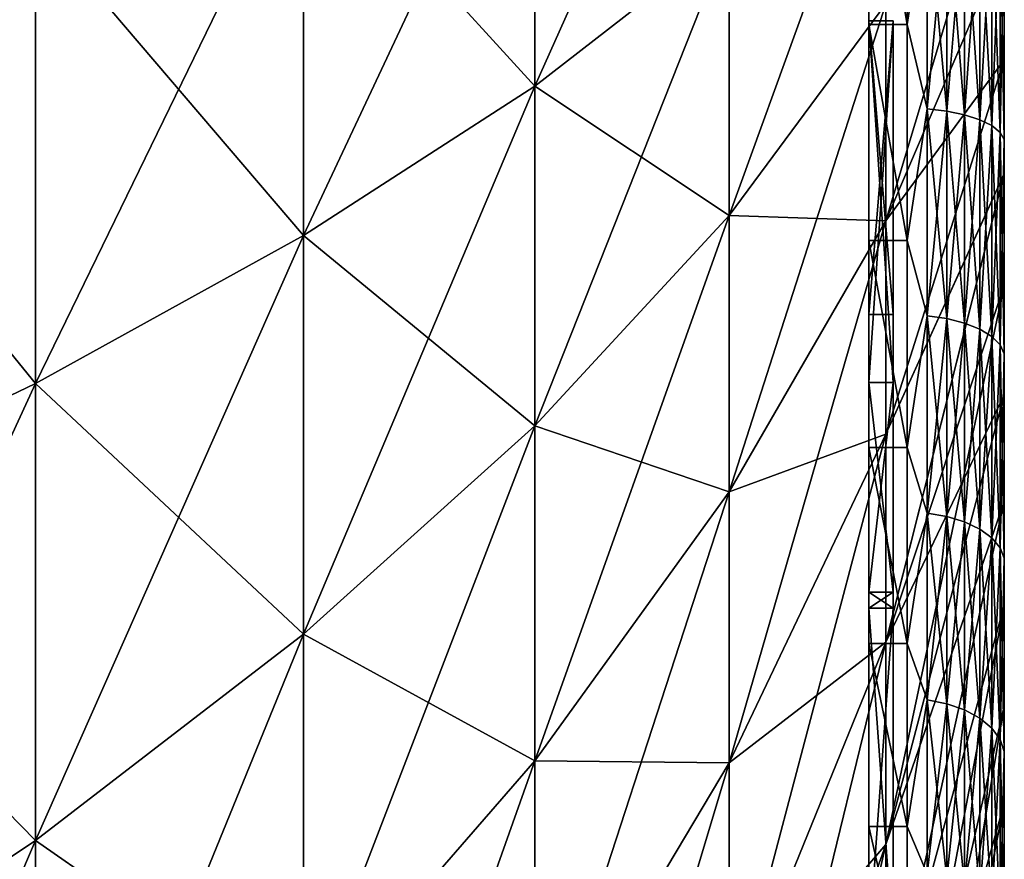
# Model space of a CAD drawing. Header units: metres. Extents: x -61 to 49, y -32 to 32.
# Tile 205 of 256: x 46.61 to 48.63, y -3.34 to -1.63. Entities that reach past the tile are written whole.
import ezdxf

# ---------------------------------------------------------------- set-up
doc = ezdxf.new("R2010")
doc.units = ezdxf.units.M
doc.layers.add('solid_K_27_40_10_000Y34', color=7, linetype='CONTINUOUS')

msp = doc.modelspace()

# ---------------------------------------------------------------- linework, layer by layer
at = {"layer": 'solid_K_27_40_10_000Y34'}
for points in [[(48.349373, 4.641845, -1.8583), (48.349373, -4.641845, -1.8583), (48.349373, -4.444184, -2.29112)], [(48.349373, 2.968728, -1.499182), (48.349373, -4.641845, -1.8583), (48.349373, 4.641845, -1.8583)], [(48.349373, 4.641845, -1.8583), (48.349373, -4.444184, -2.29112), (48.349373, 4.444184, -2.29112)], [(48.349373, -4.641845, 1.8583), (48.349373, 4.641845, 1.8583), (48.349373, 4.444184, 2.29112)], [(48.349373, -3.514, 1.5), (48.349373, 4.641845, 1.8583), (48.349373, -4.641845, 1.8583)], [(48.349373, -2.828286, 1.5), (48.349373, 4.641845, 1.8583), (48.349373, -3.514, 1.5)], [(48.349373, -2.366823, 1.5), (48.349373, -1.628286, 1.5), (48.349373, 4.641845, 1.8583)], [(48.349373, -1.623286, 1.5), (48.349373, 4.641845, 1.8583), (48.349373, -1.628286, 1.5)], [(48.349373, -2.828286, 1.5), (48.349373, -2.366823, 1.5), (48.349373, 4.641845, 1.8583)], [(48.349373, 4.444184, -2.29112), (48.349373, -4.444184, -2.29112), (48.349373, -4.206276, -2.703191)], [(48.349373, 4.444184, -2.29112), (48.349373, -4.206276, -2.703191), (48.349373, 4.206276, -2.703191)], [(48.349373, -4.444184, 2.29112), (48.349373, 4.444184, 2.29112), (48.349373, 4.206276, 2.703191)], [(48.349373, -4.641845, 1.8583), (48.349373, 4.444184, 2.29112), (48.349373, -4.444184, 2.29112)], [(48.349373, 4.206276, -2.703191), (48.349373, -4.206276, -2.703191), (48.349373, -3.930275, -3.090783)], [(48.349373, 4.206276, -2.703191), (48.349373, -3.930275, -3.090783), (48.349373, 3.930275, -3.090783)], [(48.349373, -4.206276, 2.703191), (48.349373, 4.206276, 2.703191), (48.349373, 3.930275, 3.090783)], [(48.349373, -4.444184, 2.29112), (48.349373, 4.206276, 2.703191), (48.349373, -4.206276, 2.703191)], [(48.349373, 3.930275, -3.090783), (48.349373, -3.930275, -3.090783), (48.349373, -3.618681, -3.450384)], [(48.349373, 3.930275, -3.090783), (48.349373, -3.618681, -3.450384), (48.349373, 3.618681, -3.450384)], [(48.349373, -3.930275, 3.090783), (48.349373, 3.930275, 3.090783), (48.349373, 3.618681, 3.450384)], [(48.349373, -4.206276, 2.703191), (48.349373, 3.930275, 3.090783), (48.349373, -3.930275, 3.090783)], [(48.349373, 3.618681, -3.450384), (48.349373, -3.618681, -3.450384), (48.349373, -3.274315, -3.778738)], [(48.349373, 3.618681, -3.450384), (48.349373, -3.274315, -3.778738), (48.349373, 3.274315, -3.778738)], [(48.349373, -3.618681, 3.450384), (48.349373, 3.618681, 3.450384), (48.349373, 3.274315, 3.778738)], [(48.349373, -3.930275, 3.090783), (48.349373, 3.618681, 3.450384), (48.349373, -3.618681, 3.450384)], [(48.349373, 3.274315, -3.778738), (48.349373, -3.274315, -3.778738), (48.349373, -2.900296, -4.072872)], [(48.349373, 3.274315, -3.778738), (48.349373, -2.900296, -4.072872), (48.349373, 2.900296, -4.072872)], [(48.349373, -3.274315, 3.778738), (48.349373, 3.274315, 3.778738), (48.349373, 2.900296, 4.072872)], [(48.349373, -3.618681, 3.450384), (48.349373, 3.274315, 3.778738), (48.349373, -3.274315, 3.778738)], [(48.349373, 2.968728, -1.499182), (48.349373, 2.909101, -1.499953), (48.349373, -4.641845, -1.8583)], [(48.349373, 2.909101, -1.499953), (48.349373, 0.942857, -1.5), (48.349373, -4.641845, -1.8583)], [(48.349373, 2.900296, -4.072872), (48.349373, -2.900296, -4.072872), (48.349373, -2.50001, -4.330121)], [(48.349373, 2.900296, -4.072872), (48.349373, -2.50001, -4.330121), (48.349373, 2.50001, -4.330121)], [(48.349373, -2.900296, 4.072872), (48.349373, 2.900296, 4.072872), (48.349373, 2.50001, 4.330121)], [(48.349373, -3.274315, 3.778738), (48.349373, 2.900296, 4.072872), (48.349373, -2.900296, 4.072872)], [(48.349373, 2.50001, -4.330121), (48.349373, -2.50001, -4.330121), (48.349373, -2.077085, -4.548156)], [(48.349373, 2.50001, -4.330121), (48.349373, -2.077085, -4.548156), (48.349373, 2.077085, -4.548156)], [(48.349373, -2.50001, 4.330121), (48.349373, 2.50001, 4.330121), (48.349373, 2.077085, 4.548156)], [(48.349373, -2.900296, 4.072872), (48.349373, 2.50001, 4.330121), (48.349373, -2.50001, 4.330121)], [(48.349373, 2.077085, -4.548156), (48.349373, -2.077085, -4.548156), (48.349373, -1.635348, -4.725001)], [(48.349373, 2.077085, -4.548156), (48.349373, -1.635348, -4.725001), (48.349373, 1.635348, -4.725001)], [(48.349373, -2.077085, 4.548156), (48.349373, 2.077085, 4.548156), (48.349373, 1.635348, 4.725001)], [(48.349373, -2.50001, 4.330121), (48.349373, 2.077085, 4.548156), (48.349373, -2.077085, 4.548156)], [(48.349373, 1.635348, -4.725001), (48.349373, -1.635348, -4.725001), (48.349373, -1.178801, -4.859056)], [(48.349373, -1.635348, 4.725001), (48.349373, 1.635348, 4.725001), (48.349373, 1.178801, 4.859056)], [(48.349373, -2.077085, 4.548156), (48.349373, 1.635348, 4.725001), (48.349373, -1.635348, 4.725001)], [(48.349373, -1.635348, 4.725001), (48.349373, 1.178801, 4.859056), (48.349373, -1.178801, 4.859056)], [(48.349373, 0.942857, -1.5), (48.349373, 0.257143, -1.5), (48.349373, -4.641845, -1.8583)], [(48.349373, 0.257143, -1.5), (48.349373, -0.257143, -1.5), (48.349373, -4.641845, -1.8583)], [(48.349373, -0.257143, -1.5), (48.349373, -0.942857, -1.5), (48.349373, -4.641845, -1.8583)], [(47.666889, -1.761324, 10.894413), (48.064034, -1.453127, 8.988107), (48.064034, -0.874272, 9.062741)], [(47.666889, -1.059698, 10.984878), (47.666889, -1.761324, 10.894413), (48.064034, -0.874272, 9.062741)], [(48.349373, -0.942857, -1.5), (48.349373, -1.628286, -1.5), (48.349373, -4.641845, -1.8583)], [(48.349373, -0.942857, -1.5), (48.349373, -1.623286, 1.35), (48.349373, -1.628286, -1.5)], [(47.193928, -1.243477, -12.889936), (47.666889, -1.059698, -10.984878), (47.666889, -1.761324, -10.894413)], [(47.193928, -2.066783, 12.783783), (47.666889, -1.761324, 10.894413), (47.666889, -1.059698, 10.984878)], [(47.193928, -1.243477, 12.889936), (47.193928, -2.066783, 12.783783), (47.666889, -1.059698, 10.984878)], [(47.666889, -1.761324, -10.894413), (47.666889, -1.059698, -10.984878), (48.064034, -1.453127, -8.988107)], [(48.064034, -2.026012, 8.876537), (48.384747, -1.593161, 6.980093), (48.384747, -1.142671, 7.067826)], [(48.064034, -1.453127, 8.988107), (48.064034, -2.026012, 8.876537), (48.384747, -1.142671, 7.067826)], [(48.427769, -1.635315, -4.725013), (48.427769, -1.178769, -4.859064), (48.349373, -1.178801, -4.859056)], [(48.427769, -1.635315, -4.725013), (48.349373, -1.178801, -4.859056), (48.349373, -1.635348, -4.725001)], [(48.427769, -1.635357, 4.724998), (48.349373, -1.635348, 4.725001), (48.349373, -1.178801, 4.859056)], [(48.427769, -1.178813, 4.859053), (48.427769, -1.635357, 4.724998), (48.349373, -1.178801, 4.859056)], [(48.469105, -1.369497, -4.813281), (48.427769, -1.178769, -4.859064), (48.427769, -1.635315, -4.725013)], [(48.469105, -1.369497, 4.813281), (48.427769, -1.635357, 4.724998), (48.427769, -1.178813, 4.859053)], [(46.645882, -1.425322, -14.774955), (47.193928, -1.243477, -12.889936), (47.193928, -2.066783, -12.783783)], [(46.645882, -2.369028, 14.653277), (47.193928, -2.066783, 12.783783), (47.193928, -1.243477, 12.889936)], [(46.645882, -1.425322, 14.774955), (46.645882, -2.369028, 14.653277), (47.193928, -1.243477, 12.889936)], [(47.193928, -2.066783, -12.783783), (47.193928, -1.243477, -12.889936), (47.666889, -1.761324, -10.894413)], [(48.626678, -1.230905, 5.073707), (48.384747, -1.593161, 6.980093), (48.384747, -2.037103, 6.863678)], [(48.626678, -1.470929, 5.00939), (48.626678, -1.230905, 5.073707), (48.384747, -2.037103, 6.863678)], [(48.469105, -1.369497, -4.813281), (48.427769, -1.635315, -4.725013), (48.469105, -1.807768, -4.666388)], [(48.469105, -1.807768, 4.666388), (48.427769, -1.635357, 4.724998), (48.469105, -1.369497, 4.813281)], [(48.469105, -1.369497, 4.813281), (48.508923, -1.373023, 4.825675), (48.508923, -1.812423, 4.678403)], [(48.469105, -1.807768, 4.666388), (48.469105, -1.369497, 4.813281), (48.508923, -1.812423, 4.678403)], [(48.469105, -1.369497, -4.813281), (48.469105, -1.807768, -4.666388), (48.508923, -1.373023, -4.825675)], [(48.469105, -1.807768, -4.666388), (48.508923, -1.812423, -4.678403), (48.508923, -1.373023, -4.825675)], [(48.508923, -1.373023, 4.825675), (48.545185, -1.37874, 4.845767), (48.545185, -1.819969, 4.697882)], [(48.508923, -1.812423, 4.678403), (48.508923, -1.373023, 4.825675), (48.545185, -1.819969, 4.697882)], [(48.508923, -1.373023, -4.825675), (48.508923, -1.812423, -4.678403), (48.545185, -1.37874, -4.845767)], [(48.508923, -1.812423, -4.678403), (48.545185, -1.819969, -4.697882), (48.545185, -1.37874, -4.845767)], [(48.545185, -1.37874, 4.845767), (48.576309, -1.386397, 4.872678), (48.576309, -1.830076, 4.723972)], [(48.545185, -1.819969, 4.697882), (48.545185, -1.37874, 4.845767), (48.576309, -1.830076, 4.723972)], [(48.545185, -1.37874, -4.845767), (48.545185, -1.819969, -4.697882), (48.576309, -1.386397, -4.872678)], [(48.545185, -1.819969, -4.697882), (48.576309, -1.830076, -4.723972), (48.576309, -1.386397, -4.872678)], [(48.576309, -1.386397, 4.872678), (48.600925, -1.395658, 4.90523), (48.600925, -1.842302, 4.755529)], [(48.576309, -1.830076, 4.723972), (48.576309, -1.386397, 4.872678), (48.600925, -1.842302, 4.755529)], [(48.576309, -1.386397, -4.872678), (48.576309, -1.830076, -4.723972), (48.600925, -1.395658, -4.90523)], [(48.576309, -1.830076, -4.723972), (48.600925, -1.842302, -4.755529), (48.600925, -1.395658, -4.90523)], [(48.600925, -1.395658, 4.90523), (48.617962, -1.406119, 4.941996), (48.617962, -1.856111, 4.791173)], [(48.600925, -1.842302, 4.755529), (48.600925, -1.395658, 4.90523), (48.617962, -1.856111, 4.791173)], [(48.600925, -1.395658, -4.90523), (48.600925, -1.842302, -4.755529), (48.617962, -1.406119, -4.941996)], [(48.600925, -1.842302, -4.755529), (48.617962, -1.856111, -4.791173), (48.617962, -1.406119, -4.941996)], [(48.617962, -1.406119, 4.941996), (48.626671, -1.417321, 4.981367), (48.626671, -1.870898, 4.829343)], [(48.617962, -1.856111, 4.791173), (48.617962, -1.406119, 4.941996), (48.626671, -1.870898, 4.829343)], [(48.617962, -1.406119, -4.941996), (48.617962, -1.856111, -4.791173), (48.626671, -1.417321, -4.981367)], [(46.023605, -1.604952, -16.637003), (46.645882, -1.425322, -14.774955), (46.645882, -2.369028, -14.653277)], [(46.023605, -2.667591, 16.49999), (46.645882, -2.369028, 14.653277), (46.645882, -1.425322, 14.774955)], [(46.023605, -1.604952, 16.637003), (46.023605, -2.667591, 16.49999), (46.645882, -1.425322, 14.774955)], [(46.645882, -2.369028, -14.653277), (46.645882, -1.425322, -14.774955), (47.193928, -2.066783, -12.783783)], [(48.617962, -1.856111, -4.791173), (48.626671, -1.870898, -4.829343), (48.626671, -1.417321, -4.981367)], [(48.626671, -1.417321, -4.981367), (48.626671, -1.870898, -4.829343), (48.626678, -1.470864, -5.009409)], [(48.626671, -1.417321, 4.981367), (48.626678, -1.470929, 5.00939), (48.626678, -1.707619, 4.933727)], [(48.626671, -1.870898, 4.829343), (48.626671, -1.417321, 4.981367), (48.626678, -1.707619, 4.933727)], [(47.666889, -1.761324, -10.894413), (48.064034, -1.453127, -8.988107), (48.064034, -2.026012, -8.876537)], [(47.666889, -2.455713, 10.759181), (48.064034, -2.026012, 8.876537), (48.064034, -1.453127, 8.988107)], [(47.666889, -1.761324, 10.894413), (47.666889, -2.455713, 10.759181), (48.064034, -1.453127, 8.988107)], [(48.064034, -2.026012, -8.876537), (48.064034, -1.453127, -8.988107), (48.384747, -1.593161, -6.980093)], [(48.626678, -1.470864, -5.009409), (48.384747, -2.037103, -6.863678), (48.384747, -1.593161, -6.980093)], [(48.626678, -1.470864, -5.009409), (48.626678, -1.707556, -4.933749), (48.384747, -2.037103, -6.863678)], [(48.626678, -1.707619, 4.933727), (48.626678, -1.470929, 5.00939), (48.384747, -2.037103, 6.863678)], [(48.626671, -1.870898, -4.829343), (48.626678, -1.707556, -4.933749), (48.626678, -1.470864, -5.009409)], [(46.023605, -2.667591, -16.49999), (46.023605, -1.604952, -16.637003), (46.645882, -2.369028, -14.653277)], [(48.064034, -2.026012, -8.876537), (48.384747, -1.593161, -6.980093), (48.384747, -2.037103, -6.863678)], [(48.064034, -2.590571, 8.728493), (48.384747, -2.037103, 6.863678), (48.384747, -1.593161, 6.980093)], [(48.064034, -2.026012, 8.876537), (48.064034, -2.590571, 8.728493), (48.384747, -1.593161, 6.980093)], [(48.349373, -1.623286, 1.35), (48.349373, -2.228286), (48.349373, -1.628286, -1.5)], [(48.349373, -1.623286, 1.5), (48.349373, -1.628286, 1.5), (48.349373, -2.228286)], [(48.349373, -1.623286, 1.5), (48.349373, -2.228286), (48.349373, -1.623286, 1.35)], [(48.349373, -1.628286, -1.5), (48.349373, -2.366823, -1.5), (48.349373, -4.641845, -1.8583)], [(48.399372, -2.366823, -1.5), (48.349373, -2.366823, -1.5), (48.349373, -1.628286, -1.5)], [(48.399372, -1.628286, -1.5), (48.349373, -1.628286, -1.5), (48.349373, -2.228286)], [(48.399372, -2.366823, -1.5), (48.349373, -1.628286, -1.5), (48.399372, -1.628286, -1.5)], [(48.399372, -2.228286), (48.349373, -2.228286), (48.349373, -1.628286, 1.5)], [(48.399372, -1.628286, -1.5), (48.349373, -2.228286), (48.399372, -2.228286)], [(48.399372, -1.628286, 1.5), (48.349373, -1.628286, 1.5), (48.349373, -2.366823, 1.5)], [(48.399372, -2.228286), (48.349373, -1.628286, 1.5), (48.399372, -1.628286, 1.5)], [(48.399372, -1.628286, 1.5), (48.349373, -2.366823, 1.5), (48.399372, -2.366823, 1.5)], [(48.399372, -1.628286, 1.5), (48.399372, -2.366823, 1.5), (48.399372, -2.795394, 0.428571)], [(48.399372, -2.228286), (48.399372, -1.628286, 1.5), (48.399372, -2.795394, 0.428571)], [(48.399372, -2.366823, -1.5), (48.399372, -1.628286, -1.5), (48.399372, -2.228286)], [(48.427769, -2.077049, -4.548172), (48.427769, -1.635315, -4.725013), (48.349373, -1.635348, -4.725001)], [(48.427769, -2.077049, -4.548172), (48.349373, -1.635348, -4.725001), (48.349373, -2.077085, -4.548156)], [(48.427769, -2.077089, 4.548153), (48.349373, -2.077085, 4.548156), (48.349373, -1.635348, 4.725001)], [(48.427769, -1.635357, 4.724998), (48.427769, -2.077089, 4.548153), (48.349373, -1.635348, 4.725001)], [(48.469105, -1.807768, -4.666388), (48.427769, -1.635315, -4.725013), (48.427769, -2.077049, -4.548172)], [(48.469105, -1.807768, 4.666388), (48.427769, -2.077089, 4.548153), (48.427769, -1.635357, 4.724998)], [(48.626678, -1.707556, -4.933749), (48.384747, -2.472675, -6.719058), (48.384747, -2.037103, -6.863678)], [(48.626678, -1.707556, -4.933749), (48.626678, -1.940379, -4.846912), (48.384747, -2.472675, -6.719058)], [(48.626678, -1.707619, 4.933727), (48.384747, -2.037103, 6.863678), (48.384747, -2.472675, 6.719058)], [(48.626678, -1.94044, 4.846887), (48.626678, -1.707619, 4.933727), (48.384747, -2.472675, 6.719058)], [(48.626671, -1.870898, -4.829343), (48.626678, -1.940379, -4.846912), (48.626678, -1.707556, -4.933749)], [(48.626671, -1.870898, 4.829343), (48.626678, -1.707619, 4.933727), (48.626678, -1.94044, 4.846887)], [(47.193928, -2.066783, -12.783783), (47.666889, -1.761324, -10.894413), (47.666889, -2.455713, -10.759181)], [(47.193928, -2.881596, 12.625098), (47.666889, -2.455713, 10.759181), (47.666889, -1.761324, 10.894413)], [(47.193928, -2.066783, 12.783783), (47.193928, -2.881596, 12.625098), (47.666889, -1.761324, 10.894413)], [(47.666889, -2.455713, -10.759181), (47.666889, -1.761324, -10.894413), (48.064034, -2.026012, -8.876537)], [(48.469105, -1.807768, -4.666388), (48.427769, -2.077049, -4.548172), (48.469105, -2.230616, -4.479681)], [(48.469105, -2.230616, 4.479681), (48.427769, -2.077089, 4.548153), (48.469105, -1.807768, 4.666388)], [(48.469105, -1.807768, 4.666388), (48.508923, -1.812423, 4.678403), (48.508923, -2.23636, 4.491217)], [(48.469105, -2.230616, 4.479681), (48.469105, -1.807768, 4.666388), (48.508923, -2.23636, 4.491217)], [(48.469105, -1.807768, -4.666388), (48.469105, -2.230616, -4.479681), (48.508923, -1.812423, -4.678403)], [(48.469105, -2.230616, -4.479681), (48.508923, -2.23636, -4.491217), (48.508923, -1.812423, -4.678403)], [(48.508923, -1.812423, 4.678403), (48.545185, -1.819969, 4.697882), (48.545185, -2.245672, 4.509916)], [(48.508923, -2.23636, 4.491217), (48.508923, -1.812423, 4.678403), (48.545185, -2.245672, 4.509916)], [(48.508923, -1.812423, -4.678403), (48.508923, -2.23636, -4.491217), (48.545185, -1.819969, -4.697882)], [(48.508923, -2.23636, -4.491217), (48.545185, -2.245672, -4.509916), (48.545185, -1.819969, -4.697882)], [(48.545185, -1.819969, 4.697882), (48.576309, -1.830076, 4.723972), (48.576309, -2.258143, 4.534962)], [(48.545185, -2.245672, 4.509916), (48.545185, -1.819969, 4.697882), (48.576309, -2.258143, 4.534962)], [(48.545185, -1.819969, -4.697882), (48.545185, -2.245672, -4.509916), (48.576309, -1.830076, -4.723972)], [(48.545185, -2.245672, -4.509916), (48.576309, -2.258143, -4.534962), (48.576309, -1.830076, -4.723972)], [(48.576309, -1.830076, 4.723972), (48.600925, -1.842302, 4.755529), (48.600925, -2.273228, 4.565257)], [(48.576309, -2.258143, 4.534962), (48.576309, -1.830076, 4.723972), (48.600925, -2.273228, 4.565257)], [(48.576309, -1.830076, -4.723972), (48.576309, -2.258143, -4.534962), (48.600925, -1.842302, -4.755529)], [(48.576309, -2.258143, -4.534962), (48.600925, -2.273228, -4.565257), (48.600925, -1.842302, -4.755529)], [(48.600925, -1.842302, 4.755529), (48.617962, -1.856111, 4.791173), (48.617962, -2.290267, 4.599475)], [(48.600925, -2.273228, 4.565257), (48.600925, -1.842302, 4.755529), (48.617962, -2.290267, 4.599475)], [(48.600925, -1.842302, -4.755529), (48.600925, -2.273228, -4.565257), (48.617962, -1.856111, -4.791173)], [(48.600925, -2.273228, -4.565257), (48.617962, -2.290267, -4.599475), (48.617962, -1.856111, -4.791173)], [(48.617962, -1.856111, 4.791173), (48.626671, -1.870898, 4.829343), (48.626671, -2.308512, 4.636118)], [(48.617962, -2.290267, 4.599475), (48.617962, -1.856111, 4.791173), (48.626671, -2.308512, 4.636118)], [(48.617962, -1.856111, -4.791173), (48.617962, -2.290267, -4.599475), (48.626671, -1.870898, -4.829343)], [(48.617962, -2.290267, -4.599475), (48.626671, -2.308512, -4.636118), (48.626671, -1.870898, -4.829343)], [(48.626671, -1.870898, -4.829343), (48.626671, -2.308512, -4.636118), (48.626678, -1.940379, -4.846912)], [(48.626671, -1.870898, 4.829343), (48.626678, -1.94044, 4.846887), (48.626678, -2.168866, 4.749068)], [(48.626671, -2.308512, 4.636118), (48.626671, -1.870898, 4.829343), (48.626678, -2.168866, 4.749068)], [(48.626678, -1.940379, -4.846912), (48.384747, -2.898087, -6.546828), (48.384747, -2.472675, -6.719058)], [(48.626678, -1.940379, -4.846912), (48.626678, -2.168806, -4.749095), (48.384747, -2.898087, -6.546828)], [(48.626678, -1.94044, 4.846887), (48.384747, -2.472675, 6.719058), (48.384747, -2.898087, 6.546828)], [(48.626678, -2.168866, 4.749068), (48.626678, -1.94044, 4.846887), (48.384747, -2.898087, 6.546828)], [(48.626671, -2.308512, -4.636118), (48.626678, -2.168806, -4.749095), (48.626678, -1.940379, -4.846912)], [(47.666889, -2.455713, -10.759181), (48.064034, -2.026012, -8.876537), (48.064034, -2.590571, -8.728493)], [(47.666889, -3.14001, 10.579737), (48.064034, -2.590571, 8.728493), (48.064034, -2.026012, 8.876537)], [(47.666889, -2.455713, 10.759181), (47.666889, -3.14001, 10.579737), (48.064034, -2.026012, 8.876537)], [(48.064034, -2.590571, -8.728493), (48.064034, -2.026012, -8.876537), (48.384747, -2.037103, -6.863678)], [(48.064034, -2.590571, -8.728493), (48.384747, -2.037103, -6.863678), (48.384747, -2.472675, -6.719058)], [(48.064034, -3.144485, 8.54458), (48.384747, -2.472675, 6.719058), (48.384747, -2.037103, 6.863678)], [(48.064034, -2.590571, 8.728493), (48.064034, -3.144485, 8.54458), (48.384747, -2.037103, 6.863678)], [(46.645882, -2.369028, -14.653277), (47.193928, -2.066783, -12.783783), (47.193928, -2.881596, -12.625098)], [(46.645882, -3.302999, 14.471387), (47.193928, -2.881596, 12.625098), (47.193928, -2.066783, 12.783783)], [(46.645882, -2.369028, 14.653277), (46.645882, -3.302999, 14.471387), (47.193928, -2.066783, 12.783783)], [(47.193928, -2.881596, -12.625098), (47.193928, -2.066783, -12.783783), (47.666889, -2.455713, -10.759181)], [(48.427769, -2.499973, -4.330142), (48.427769, -2.077049, -4.548172), (48.349373, -2.077085, -4.548156)], [(48.427769, -2.499973, -4.330142), (48.349373, -2.077085, -4.548156), (48.349373, -2.50001, -4.330121)], [(48.427769, -2.500011, 4.330121), (48.349373, -2.50001, 4.330121), (48.349373, -2.077085, 4.548156)], [(48.427769, -2.077089, 4.548153), (48.427769, -2.500011, 4.330121), (48.349373, -2.077085, 4.548156)], [(48.469105, -2.230616, -4.479681), (48.427769, -2.077049, -4.548172), (48.427769, -2.499973, -4.330142)], [(48.469105, -2.230616, 4.479681), (48.427769, -2.500011, 4.330121), (48.427769, -2.077089, 4.548153)], [(48.626678, -2.168806, -4.749095), (48.626678, -2.39232, -4.640521), (48.384747, -2.898087, -6.546828)], [(48.626678, -2.168866, 4.749068), (48.384747, -2.898087, 6.546828), (48.384747, -3.311589, 6.347696)], [(48.626678, -2.392378, 4.640491), (48.626678, -2.168866, 4.749068), (48.384747, -3.311589, 6.347696)], [(48.626671, -2.308512, -4.636118), (48.626678, -2.39232, -4.640521), (48.626678, -2.168806, -4.749095)], [(48.626671, -2.308512, 4.636118), (48.626678, -2.168866, 4.749068), (48.626678, -2.392378, 4.640491)], [(48.399372, -2.828286, -0.428571), (48.399372, -2.228286), (48.399372, -2.795394, 0.428571)], [(48.399372, -2.795394, -0.428571), (48.399372, -2.366823, -1.5), (48.399372, -2.228286)], [(48.399372, -2.828286, -0.428571), (48.399372, -2.795394, -0.428571), (48.399372, -2.228286)], [(48.469105, -2.230616, -4.479681), (48.427769, -2.499973, -4.330142), (48.469105, -2.634434, -4.254757)], [(48.469105, -2.634434, 4.254757), (48.427769, -2.500011, 4.330121), (48.469105, -2.230616, 4.479681)], [(48.469105, -2.230616, 4.479681), (48.508923, -2.23636, 4.491217), (48.508923, -2.641217, 4.265712)], [(48.469105, -2.634434, 4.254757), (48.469105, -2.230616, 4.479681), (48.508923, -2.641217, 4.265712)], [(48.469105, -2.230616, -4.479681), (48.469105, -2.634434, -4.254757), (48.508923, -2.23636, -4.491217)], [(48.469105, -2.634434, -4.254757), (48.508923, -2.641217, -4.265712), (48.508923, -2.23636, -4.491217)], [(48.508923, -2.23636, 4.491217), (48.545185, -2.245672, 4.509916), (48.545185, -2.652214, 4.283473)], [(48.508923, -2.641217, 4.265712), (48.508923, -2.23636, 4.491217), (48.545185, -2.652214, 4.283473)], [(48.508923, -2.23636, -4.491217), (48.508923, -2.641217, -4.265712), (48.545185, -2.245672, -4.509916)], [(48.508923, -2.641217, -4.265712), (48.545185, -2.652214, -4.283473), (48.545185, -2.245672, -4.509916)], [(48.545185, -2.245672, 4.509916), (48.576309, -2.258143, 4.534962), (48.576309, -2.666943, 4.307261)], [(48.545185, -2.652214, 4.283473), (48.545185, -2.245672, 4.509916), (48.576309, -2.666943, 4.307261)], [(48.545185, -2.245672, -4.509916), (48.545185, -2.652214, -4.283473), (48.576309, -2.258143, -4.534962)], [(48.545185, -2.652214, -4.283473), (48.576309, -2.666943, -4.307261), (48.576309, -2.258143, -4.534962)], [(48.576309, -2.258143, 4.534962), (48.600925, -2.273228, 4.565257), (48.600925, -2.684759, 4.336035)], [(48.576309, -2.666943, 4.307261), (48.576309, -2.258143, 4.534962), (48.600925, -2.684759, 4.336035)], [(48.576309, -2.258143, -4.534962), (48.576309, -2.666943, -4.307261), (48.600925, -2.273228, -4.565257)], [(48.576309, -2.666943, -4.307261), (48.600925, -2.684759, -4.336035), (48.600925, -2.273228, -4.565257)], [(48.600925, -2.273228, 4.565257), (48.617962, -2.290267, 4.599475), (48.617962, -2.704883, 4.368536)], [(48.600925, -2.684759, 4.336035), (48.600925, -2.273228, 4.565257), (48.617962, -2.704883, 4.368536)], [(48.600925, -2.273228, -4.565257), (48.600925, -2.684759, -4.336035), (48.617962, -2.290267, -4.599475)], [(48.600925, -2.684759, -4.336035), (48.617962, -2.704883, -4.368536), (48.617962, -2.290267, -4.599475)], [(48.617962, -2.290267, 4.599475), (48.626671, -2.308512, 4.636118), (48.626671, -2.726432, 4.403338)], [(48.617962, -2.704883, 4.368536), (48.617962, -2.290267, 4.599475), (48.626671, -2.726432, 4.403338)], [(48.617962, -2.290267, -4.599475), (48.617962, -2.704883, -4.368536), (48.626671, -2.308512, -4.636118)], [(48.617962, -2.704883, -4.368536), (48.626671, -2.726432, -4.403338), (48.626671, -2.308512, -4.636118)], [(48.626671, -2.308512, -4.636118), (48.626671, -2.726432, -4.403338), (48.626678, -2.39232, -4.640521)], [(48.626671, -2.308512, 4.636118), (48.626678, -2.392378, 4.640491), (48.626678, -2.610473, 4.5214)], [(48.626671, -2.726432, 4.403338), (48.626671, -2.308512, 4.636118), (48.626678, -2.610473, 4.5214)], [(46.023605, -2.667591, -16.49999), (46.645882, -2.369028, -14.653277), (46.645882, -3.302999, -14.471387)], [(46.023605, -3.719268, 16.295177), (46.645882, -3.302999, 14.471387), (46.645882, -2.369028, 14.653277)], [(46.023605, -2.667591, 16.49999), (46.023605, -3.719268, 16.295177), (46.645882, -2.369028, 14.653277)], [(46.645882, -3.302999, -14.471387), (46.645882, -2.369028, -14.653277), (47.193928, -2.881596, -12.625098)], [(48.349373, -2.366823, -1.5), (48.349373, -2.828286, -1.5), (48.349373, -4.641845, -1.8583)], [(48.349373, -2.366823, -1.5), (48.349373, -2.795394, -0.428571), (48.349373, -2.828286, -1.5)], [(48.399372, -2.795394, -0.428571), (48.349373, -2.795394, -0.428571), (48.349373, -2.366823, -1.5)], [(48.399372, -2.795394, -0.428571), (48.349373, -2.366823, -1.5), (48.399372, -2.366823, -1.5)], [(48.349373, -2.828286, 0.428571), (48.349373, -2.795394, 0.428571), (48.349373, -2.366823, 1.5)], [(48.399372, -2.366823, 1.5), (48.349373, -2.366823, 1.5), (48.349373, -2.795394, 0.428571)], [(48.349373, -2.828286, 1.5), (48.349373, -2.828286, 0.428571), (48.349373, -2.366823, 1.5)], [(48.399372, -2.366823, 1.5), (48.349373, -2.795394, 0.428571), (48.399372, -2.795394, 0.428571)], [(48.626678, -2.39232, -4.640521), (48.384747, -3.311589, -6.347696), (48.384747, -2.898087, -6.546828)], [(48.626678, -2.39232, -4.640521), (48.626678, -2.610415, -4.521433), (48.384747, -3.311589, -6.347696)], [(48.626678, -2.610473, 4.5214), (48.626678, -2.392378, 4.640491), (48.384747, -3.311589, 6.347696)], [(48.626671, -2.726432, -4.403338), (48.626678, -2.610415, -4.521433), (48.626678, -2.39232, -4.640521)], [(47.193928, -2.881596, -12.625098), (47.666889, -2.455713, -10.759181), (47.666889, -3.14001, -10.579737)], [(47.193928, -3.684568, 12.414534), (47.666889, -3.14001, 10.579737), (47.666889, -2.455713, 10.759181)], [(47.193928, -2.881596, 12.625098), (47.193928, -3.684568, 12.414534), (47.666889, -2.455713, 10.759181)], [(47.666889, -3.14001, -10.579737), (47.666889, -2.455713, -10.759181), (48.064034, -2.590571, -8.728493)], [(48.064034, -3.144485, -8.54458), (48.384747, -2.472675, -6.719058), (48.384747, -2.898087, -6.546828)], [(48.064034, -3.144485, -8.54458), (48.064034, -2.590571, -8.728493), (48.384747, -2.472675, -6.719058)], [(48.064034, -3.685477, 8.325557), (48.384747, -2.898087, 6.546828), (48.384747, -2.472675, 6.719058)], [(48.064034, -3.144485, 8.54458), (48.064034, -3.685477, 8.325557), (48.384747, -2.472675, 6.719058)], [(48.427769, -2.900259, -4.072898), (48.427769, -2.499973, -4.330142), (48.349373, -2.50001, -4.330121)], [(48.427769, -2.900259, -4.072898), (48.349373, -2.50001, -4.330121), (48.349373, -2.900296, -4.072872)], [(48.427769, -2.900295, 4.072872), (48.349373, -2.900296, 4.072872), (48.349373, -2.50001, 4.330121)], [(48.427769, -2.500011, 4.330121), (48.427769, -2.900295, 4.072872), (48.349373, -2.50001, 4.330121)], [(48.469105, -2.634434, -4.254757), (48.427769, -2.499973, -4.330142), (48.427769, -2.900259, -4.072898)], [(48.469105, -2.634434, 4.254757), (48.427769, -2.900295, 4.072872), (48.427769, -2.500011, 4.330121)], [(47.666889, -3.14001, -10.579737), (48.064034, -2.590571, -8.728493), (48.064034, -3.144485, -8.54458)], [(47.666889, -3.811405, 10.356819), (48.064034, -3.144485, 8.54458), (48.064034, -2.590571, 8.728493)], [(47.666889, -3.14001, 10.579737), (47.666889, -3.811405, 10.356819), (48.064034, -2.590571, 8.728493)], [(48.626678, -2.610415, -4.521433), (48.384747, -3.711483, -6.122479), (48.384747, -3.311589, -6.347696)], [(48.626678, -2.610415, -4.521433), (48.626678, -2.822598, -4.392103), (48.384747, -3.711483, -6.122479)], [(48.626678, -2.610473, 4.5214), (48.384747, -3.311589, 6.347696), (48.384747, -3.711483, 6.122479)], [(48.626678, -2.822654, 4.392066), (48.626678, -2.610473, 4.5214), (48.384747, -3.711483, 6.122479)], [(48.626671, -2.726432, -4.403338), (48.626678, -2.822598, -4.392103), (48.626678, -2.610415, -4.521433)], [(48.626671, -2.726432, 4.403338), (48.626678, -2.610473, 4.5214), (48.626678, -2.822654, 4.392066)], [(48.469105, -2.634434, -4.254757), (48.427769, -2.900259, -4.072898), (48.469105, -3.015775, -3.993532)], [(48.469105, -3.015775, 3.993532), (48.427769, -2.900295, 4.072872), (48.469105, -2.634434, 4.254757)], [(48.469105, -2.634434, 4.254757), (48.508923, -2.641217, 4.265712), (48.508923, -3.023541, 4.003815)], [(48.469105, -3.015775, 3.993532), (48.469105, -2.634434, 4.254757), (48.508923, -3.023541, 4.003815)], [(48.469105, -2.634434, -4.254757), (48.469105, -3.015775, -3.993532), (48.508923, -2.641217, -4.265712)], [(48.469105, -3.015775, -3.993532), (48.508923, -3.023541, -4.003815), (48.508923, -2.641217, -4.265712)], [(48.508923, -2.641217, 4.265712), (48.545185, -2.652214, 4.283473), (48.545185, -3.036129, 4.020485)], [(48.508923, -3.023541, 4.003815), (48.508923, -2.641217, 4.265712), (48.545185, -3.036129, 4.020485)], [(48.508923, -2.641217, -4.265712), (48.508923, -3.023541, -4.003815), (48.545185, -2.652214, -4.283473)], [(48.508923, -3.023541, -4.003815), (48.545185, -3.036129, -4.020485), (48.545185, -2.652214, -4.283473)], [(48.545185, -2.652214, 4.283473), (48.576309, -2.666943, 4.307261), (48.576309, -3.052991, 4.042813)], [(48.545185, -3.036129, 4.020485), (48.545185, -2.652214, 4.283473), (48.576309, -3.052991, 4.042813)], [(48.545185, -2.652214, -4.283473), (48.545185, -3.036129, -4.020485), (48.576309, -2.666943, -4.307261)], [(46.023605, -3.719268, -16.295177), (46.023605, -2.667591, -16.49999), (46.645882, -3.302999, -14.471387)], [(48.545185, -3.036129, -4.020485), (48.576309, -3.052991, -4.042813), (48.576309, -2.666943, -4.307261)], [(48.576309, -2.666943, 4.307261), (48.600925, -2.684759, 4.336035), (48.600925, -3.073386, 4.06982)], [(48.576309, -3.052991, 4.042813), (48.576309, -2.666943, 4.307261), (48.600925, -3.073386, 4.06982)], [(48.576309, -2.666943, -4.307261), (48.576309, -3.052991, -4.042813), (48.600925, -2.684759, -4.336035)], [(48.576309, -3.052991, -4.042813), (48.600925, -3.073386, -4.06982), (48.600925, -2.684759, -4.336035)], [(48.600925, -2.684759, 4.336035), (48.617962, -2.704883, 4.368536), (48.617962, -3.096422, 4.100325)], [(48.600925, -3.073386, 4.06982), (48.600925, -2.684759, 4.336035), (48.617962, -3.096422, 4.100325)], [(48.600925, -2.684759, -4.336035), (48.600925, -3.073386, -4.06982), (48.617962, -2.704883, -4.368536)], [(48.600925, -3.073386, -4.06982), (48.617962, -3.096422, -4.100325), (48.617962, -2.704883, -4.368536)], [(48.617962, -2.704883, 4.368536), (48.626671, -2.726432, 4.403338), (48.626671, -3.12109, 4.132991)], [(48.617962, -3.096422, 4.100325), (48.617962, -2.704883, 4.368536), (48.626671, -3.12109, 4.132991)], [(48.617962, -2.704883, -4.368536), (48.617962, -3.096422, -4.100325), (48.626671, -2.726432, -4.403338)], [(48.617962, -3.096422, -4.100325), (48.626671, -3.12109, -4.132991), (48.626671, -2.726432, -4.403338)], [(48.626671, -2.726432, -4.403338), (48.626671, -3.12109, -4.132991), (48.626678, -2.822598, -4.392103)], [(48.626671, -2.726432, 4.403338), (48.626678, -2.822654, 4.392066), (48.626678, -3.028442, 4.252783)], [(48.626671, -3.12109, 4.132991), (48.626671, -2.726432, 4.403338), (48.626678, -3.028442, 4.252783)], [(48.349373, -2.795394, -0.428571), (48.349373, -2.828286, -0.428571), (48.349373, -2.828286, -1.5)], [(48.399372, -2.795394, -0.428571), (48.349373, -2.828286, -0.428571), (48.349373, -2.795394, -0.428571)], [(48.399372, -2.828286, -0.428571), (48.349373, -2.828286, -0.428571), (48.399372, -2.795394, -0.428571)], [(48.399372, -2.828286, 0.428571), (48.349373, -2.795394, 0.428571), (48.349373, -2.828286, 0.428571)], [(48.399372, -2.795394, 0.428571), (48.349373, -2.795394, 0.428571), (48.399372, -2.828286, 0.428571)], [(48.399372, -3.514, -1.5), (48.399372, -2.795394, 0.428571), (48.399372, -2.828286, 0.428571)], [(48.399372, -3.514, -1.5), (48.399372, -2.828286, -0.428571), (48.399372, -2.795394, 0.428571)], [(48.349373, -2.828286, -1.5), (48.349373, -3.514, -1.5), (48.349373, -4.641845, -1.8583)], [(48.399372, -2.828286, 1.5), (48.349373, -2.828286, 1.5), (48.349373, -3.514, 1.5)], [(48.399372, -2.828286, 1.5), (48.349373, -3.514, 1.5), (48.399372, -3.514, 1.5)], [(48.399372, -3.514, -1.5), (48.349373, -3.514, -1.5), (48.349373, -2.828286, -1.5)], [(48.399372, -2.828286, -1.5), (48.349373, -2.828286, -1.5), (48.349373, -2.828286, -0.428571)], [(48.399372, -3.514, -1.5), (48.349373, -2.828286, -1.5), (48.399372, -2.828286, -1.5)], [(48.399372, -2.828286, -1.5), (48.349373, -2.828286, -0.428571), (48.399372, -2.828286, -0.428571)], [(48.399372, -2.828286, 0.428571), (48.349373, -2.828286, 0.428571), (48.349373, -2.828286, 1.5)], [(48.399372, -2.828286, 0.428571), (48.349373, -2.828286, 1.5), (48.399372, -2.828286, 1.5)], [(48.626678, -2.822598, -4.392103), (48.384747, -4.096126, -5.872105), (48.384747, -3.711483, -6.122479)], [(48.626678, -2.822598, -4.392103), (48.626678, -3.028387, -4.252822), (48.384747, -4.096126, -5.872105)], [(48.626678, -2.822654, 4.392066), (48.384747, -3.711483, 6.122479), (48.384747, -4.096126, 5.872105)], [(48.626678, -3.028442, 4.252783), (48.626678, -2.822654, 4.392066), (48.384747, -4.096126, 5.872105)], [(48.399372, -3.514, -1.5), (48.399372, -2.828286, 1.5), (48.399372, -3.514, 1.5)], [(48.399372, -3.514, -1.5), (48.399372, -2.828286, 0.428571), (48.399372, -2.828286, 1.5)], [(48.399372, -3.514, -1.5), (48.399372, -2.828286, -1.5), (48.399372, -2.828286, -0.428571)], [(48.626671, -3.12109, -4.132991), (48.626678, -3.028387, -4.252822), (48.626678, -2.822598, -4.392103)], [(46.645882, -3.302999, -14.471387), (47.193928, -2.881596, -12.625098), (47.193928, -3.684568, -12.414534)], [(46.645882, -4.223398, 14.23003), (47.193928, -3.684568, 12.414534), (47.193928, -2.881596, 12.625098)], [(46.645882, -3.302999, 14.471387), (46.645882, -4.223398, 14.23003), (47.193928, -2.881596, 12.625098)], [(47.193928, -3.684568, -12.414534), (47.193928, -2.881596, -12.625098), (47.666889, -3.14001, -10.579737)], [(48.064034, -3.685477, -8.325557), (48.384747, -2.898087, -6.546828), (48.384747, -3.311589, -6.347696)], [(48.064034, -3.685477, -8.325557), (48.064034, -3.144485, -8.54458), (48.384747, -2.898087, -6.546828)], [(48.064034, -4.211325, 8.072322), (48.384747, -3.311589, 6.347696), (48.384747, -2.898087, 6.546828)], [(48.064034, -3.685477, 8.325557), (48.064034, -4.211325, 8.072322), (48.384747, -2.898087, 6.546828)], [(48.427769, -3.274279, -3.778769), (48.427769, -2.900259, -4.072898), (48.349373, -2.900296, -4.072872)], [(48.427769, -2.900295, 4.072872), (48.427769, -3.274314, 3.778739), (48.349373, -2.900296, 4.072872)], [(48.427769, -3.274279, -3.778769), (48.349373, -2.900296, -4.072872), (48.349373, -3.274315, -3.778738)], [(48.427769, -3.274314, 3.778739), (48.349373, -3.274315, 3.778738), (48.349373, -2.900296, 4.072872)], [(48.469105, -3.015775, -3.993532), (48.427769, -2.900259, -4.072898), (48.427769, -3.274279, -3.778769)], [(48.469105, -3.015775, 3.993532), (48.427769, -3.274314, 3.778739), (48.427769, -2.900295, 4.072872)], [(48.469105, -3.015775, -3.993532), (48.427769, -3.274279, -3.778769), (48.469105, -3.371387, -3.698236)], [(48.469105, -3.371387, 3.698236), (48.427769, -3.274314, 3.778739), (48.469105, -3.015775, 3.993532)], [(48.469105, -3.015775, 3.993532), (48.508923, -3.023541, 4.003815), (48.508923, -3.380068, 3.707758)], [(48.469105, -3.371387, 3.698236), (48.469105, -3.015775, 3.993532), (48.508923, -3.380068, 3.707758)], [(48.469105, -3.015775, -3.993532), (48.469105, -3.371387, -3.698236), (48.508923, -3.023541, -4.003815)], [(48.626678, -3.028387, -4.252822), (48.626678, -3.227315, -4.103908), (48.384747, -4.096126, -5.872105)], [(48.626678, -3.028442, 4.252783), (48.384747, -4.096126, 5.872105), (48.384747, -4.463937, 5.5976)], [(48.626678, -3.22737, 4.103865), (48.626678, -3.028442, 4.252783), (48.384747, -4.463937, 5.5976)], [(48.469105, -3.371387, -3.698236), (48.508923, -3.380068, -3.707758), (48.508923, -3.023541, -4.003815)], [(48.508923, -3.023541, 4.003815), (48.545185, -3.036129, 4.020485), (48.545185, -3.394141, 3.723196)], [(48.508923, -3.380068, 3.707758), (48.508923, -3.023541, 4.003815), (48.545185, -3.394141, 3.723196)], [(48.508923, -3.023541, -4.003815), (48.508923, -3.380068, -3.707758), (48.545185, -3.036129, -4.020485)], [(48.508923, -3.380068, -3.707758), (48.545185, -3.394141, -3.723196), (48.545185, -3.036129, -4.020485)], [(48.545185, -3.036129, 4.020485), (48.576309, -3.052991, 4.042813), (48.576309, -3.412991, 3.743873)], [(48.545185, -3.394141, 3.723196), (48.545185, -3.036129, 4.020485), (48.576309, -3.412991, 3.743873)], [(48.545185, -3.036129, -4.020485), (48.545185, -3.394141, -3.723196), (48.576309, -3.052991, -4.042813)], [(48.626671, -3.12109, -4.132991), (48.626678, -3.227315, -4.103908), (48.626678, -3.028387, -4.252822)], [(48.626671, -3.12109, 4.132991), (48.626678, -3.028442, 4.252783), (48.626678, -3.22737, 4.103865)], [(48.545185, -3.394141, -3.723196), (48.576309, -3.412991, -3.743873), (48.576309, -3.052991, -4.042813)], [(48.576309, -3.052991, 4.042813), (48.600925, -3.073386, 4.06982), (48.600925, -3.435791, 3.768883)], [(48.576309, -3.412991, 3.743873), (48.576309, -3.052991, 4.042813), (48.600925, -3.435791, 3.768883)], [(48.576309, -3.052991, -4.042813), (48.576309, -3.412991, -3.743873), (48.600925, -3.073386, -4.06982)], [(48.576309, -3.412991, -3.743873), (48.600925, -3.435791, -3.768883), (48.600925, -3.073386, -4.06982)], [(48.600925, -3.073386, 4.06982), (48.617962, -3.096422, 4.100325), (48.617962, -3.461543, 3.797132)], [(48.600925, -3.435791, 3.768883), (48.600925, -3.073386, 4.06982), (48.617962, -3.461543, 3.797132)], [(48.600925, -3.073386, -4.06982), (48.600925, -3.435791, -3.768883), (48.617962, -3.096422, -4.100325)], [(48.600925, -3.435791, -3.768883), (48.617962, -3.461543, -3.797132), (48.617962, -3.096422, -4.100325)], [(48.617962, -3.096422, 4.100325), (48.626671, -3.12109, 4.132991), (48.626671, -3.48912, 3.827383)], [(48.617962, -3.461543, 3.797132), (48.617962, -3.096422, 4.100325), (48.626671, -3.48912, 3.827383)], [(48.617962, -3.096422, -4.100325), (48.617962, -3.461543, -3.797132), (48.626671, -3.12109, -4.132991)], [(47.193928, -3.684568, -12.414534), (47.666889, -3.14001, -10.579737), (47.666889, -3.811405, -10.356819)], [(47.193928, -4.4724, 12.152956), (47.666889, -3.811405, 10.356819), (47.666889, -3.14001, 10.579737)], [(47.193928, -3.684568, 12.414534), (47.193928, -4.4724, 12.152956), (47.666889, -3.14001, 10.579737)], [(47.666889, -3.811405, -10.356819), (47.666889, -3.14001, -10.579737), (48.064034, -3.144485, -8.54458)], [(48.617962, -3.461543, -3.797132), (48.626671, -3.48912, -3.827383), (48.626671, -3.12109, -4.132991)], [(48.626671, -3.12109, -4.132991), (48.626671, -3.48912, -3.827383), (48.626678, -3.227315, -4.103908)], [(48.626671, -3.12109, 4.132991), (48.626678, -3.22737, 4.103865), (48.626678, -3.418985, 3.945652)], [(48.626671, -3.48912, 3.827383), (48.626671, -3.12109, 4.132991), (48.626678, -3.418985, 3.945652)], [(47.666889, -3.811405, -10.356819), (48.064034, -3.144485, -8.54458), (48.064034, -3.685477, -8.325557)], [(47.666889, -4.467138, 10.091342), (48.064034, -3.685477, 8.325557), (48.064034, -3.144485, 8.54458)], [(47.666889, -3.811405, 10.356819), (47.666889, -4.467138, 10.091342), (48.064034, -3.144485, 8.54458)], [(48.626678, -3.227315, -4.103908), (48.384747, -4.463937, -5.5976), (48.384747, -4.096126, -5.872105)], [(48.626678, -3.227315, -4.103908), (48.626678, -3.418933, -3.945697), (48.384747, -4.463937, -5.5976)], [(48.626678, -3.418985, 3.945652), (48.626678, -3.22737, 4.103865), (48.384747, -4.463937, 5.5976)], [(48.626671, -3.48912, -3.827383), (48.626678, -3.418933, -3.945697), (48.626678, -3.227315, -4.103908)], [(48.427769, -3.618648, -3.450418), (48.427769, -3.274279, -3.778769), (48.349373, -3.274315, -3.778738)], [(48.427769, -3.274314, 3.778739), (48.427769, -3.618678, 3.450387), (48.349373, -3.274315, 3.778738)], [(48.427769, -3.618648, -3.450418), (48.349373, -3.274315, -3.778738), (48.349373, -3.618681, -3.450384)], [(48.427769, -3.618678, 3.450387), (48.349373, -3.618681, 3.450384), (48.349373, -3.274315, 3.778738)], [(48.469105, -3.371387, -3.698236), (48.427769, -3.274279, -3.778769), (48.427769, -3.618648, -3.450418)], [(48.469105, -3.371387, 3.698236), (48.427769, -3.618678, 3.450387), (48.427769, -3.274314, 3.778739)], [(46.023605, -3.719268, -16.295177), (46.645882, -3.302999, -14.471387), (46.645882, -4.223398, -14.23003)], [(46.023605, -4.755661, 16.023403), (46.645882, -4.223398, 14.23003), (46.645882, -3.302999, 14.471387)], [(46.023605, -3.719268, 16.295177), (46.023605, -4.755661, 16.023403), (46.645882, -3.302999, 14.471387)], [(46.645882, -4.223398, -14.23003), (46.645882, -3.302999, -14.471387), (47.193928, -3.684568, -12.414534)], [(48.064034, -4.211325, -8.072322), (48.384747, -3.311589, -6.347696), (48.384747, -3.711483, -6.122479)], [(48.064034, -4.211325, -8.072322), (48.064034, -3.685477, -8.325557), (48.384747, -3.311589, -6.347696)], [(48.064034, -4.719868, 7.785916), (48.384747, -3.711483, 6.122479), (48.384747, -3.311589, 6.347696)], [(48.064034, -4.211325, 8.072322), (48.064034, -4.719868, 7.785916), (48.384747, -3.311589, 6.347696)]]:
    msp.add_3dface(points, dxfattribs=at)

doc.saveas('drawing.dxf')
